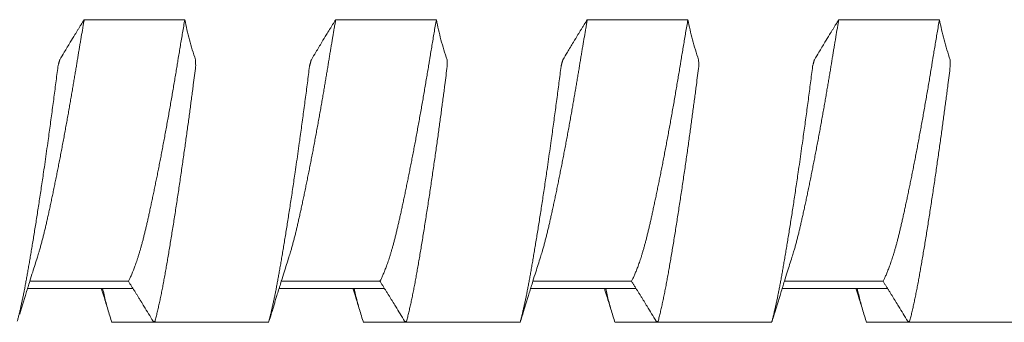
# Model space of a CAD drawing. Header units: millimetres. Extents: x 0 to 594, y 0 to 420.
# Tile 41 of 83: x 310.03 to 317.86, y 292.48 to 294.89. Entities that reach past the tile are written whole.
import ezdxf

# ---------------------------------------------------------------- set-up
doc = ezdxf.new("R2010")
doc.units = ezdxf.units.MM
doc.linetypes.add('K5LT_THIN', pattern=[0])
doc.layers.add('Системный слой', color=7, linetype='Continuous')

# ---------------------------------------------------------------- blocks, each defined once
blk = doc.blocks.new('U2')
at = {"layer": 'Системный слой', "color": 7, "linetype": 'K5LT_THIN', "lineweight": 18}
for p, q in [((311.3426, 294.8891), (310.5426, 294.8891)), ((313.3426, 294.8891), (312.5426, 294.8891)), ((315.3426, 294.8891), (314.5426, 294.8891)), ((317.3426, 294.8891), (316.5426, 294.8891)), ((310.11, 292.8107), (310.8941, 292.8107)), ((312.11, 292.8107), (312.8941, 292.8107)), ((314.11, 292.8107), (314.8941, 292.8107)), ((316.11, 292.8107), (316.8941, 292.8107)), ((310.0923, 292.7539), (310.9301, 292.7539)), ((312.0923, 292.7539), (312.9301, 292.7539)), ((314.0923, 292.7539), (314.9301, 292.7539)), ((316.0923, 292.7539), (316.9301, 292.7539)), ((310.7608, 292.4849), (311.6735, 292.4849)), ((311.0983, 292.4849), (312.011, 292.4849)), ((312.7608, 292.4849), (313.6735, 292.4849)), ((313.0983, 292.4849), (314.011, 292.4849)), ((314.7608, 292.4849), (315.6735, 292.4849)), ((315.0983, 292.4849), (316.011, 292.4849)), ((316.7608, 292.4849), (317.6735, 292.4849)), ((317.0983, 292.4849), (318.011, 292.4849))]:
    blk.add_line(p, q, dxfattribs=at)
for points, knots in [([(310.1701, 293.0014), (310.1745, 293.0152), (310.1819, 293.039), (310.192, 293.0738), (310.2006, 293.1046), (310.209, 293.1362), (310.2173, 293.1686), (310.2255, 293.2018), (310.2336, 293.2358), (310.2416, 293.2707), (310.2498, 293.3067), (310.2581, 293.3438), (310.2665, 293.3821), (310.2751, 293.4216), (310.2838, 293.4622), (310.2926, 293.5039), (310.3014, 293.5465), (310.3103, 293.5898), (310.3193, 293.6339), (310.3282, 293.6786), (310.3372, 293.7238), (310.3462, 293.7697), (310.3552, 293.816), (310.3641, 293.8628), (310.3731, 293.91), (310.382, 293.9576), (310.3908, 294.0053), (310.3995, 294.0529), (310.4081, 294.1004), (310.4166, 294.1475), (310.4248, 294.1942), (310.4329, 294.2402), (310.4408, 294.2857), (310.4485, 294.3304), (310.456, 294.3743), (310.4632, 294.4169), (310.4701, 294.4583), (310.4768, 294.4985), (310.482, 294.5302), (310.4862, 294.5557), (310.4902, 294.5805), (310.4954, 294.612), (310.5014, 294.6482), (310.5074, 294.684), (310.5134, 294.7192), (310.5212, 294.7653), (310.529, 294.8108), (310.5368, 294.8558), (310.5407, 294.8781), (310.5426, 294.8891)], [0.1636155, 0.1636155, 0.1636155, 0.1636155, 0.1929021, 0.2124264, 0.2318294, 0.251115, 0.2702558, 0.2893206, 0.3083281, 0.3273176, 0.3464029, 0.3656044, 0.385003, 0.4045406, 0.4241926, 0.4438653, 0.4634955, 0.4830561, 0.5025112, 0.5218934, 0.5411694, 0.5603973, 0.5795612, 0.5986895, 0.6177703, 0.6368419, 0.6557909, 0.6746196, 0.6932041, 0.7116744, 0.7298179, 0.7477506, 0.7653595, 0.7828678, 0.7998972, 0.8165532, 0.8325779, 0.8483307, 0.8634297, 0.8696954, 0.8781113, 0.8923318, 0.9064692, 0.9203418, 0.9340561, 0.9475104, 0.9740444, 0.9870874, 1, 1, 1, 1]), ([(310.5426, 294.8891), (310.5344, 294.876), (310.522, 294.8563), (310.5055, 294.83), (310.4891, 294.8035), (310.4645, 294.7637), (310.4362, 294.7173), (310.4082, 294.6709), (310.3804, 294.6245), (310.3606, 294.5913), (310.3488, 294.5714)], [0, 0, 0, 0, 0.124073, 0.186439, 0.24903, 0.374474, 0.562414, 0.687249, 0.812078, 1, 1, 1, 1]), ([(311.3426, 294.8891), (311.3396, 294.8719), (311.3336, 294.8376), (311.3247, 294.786), (311.316, 294.7348), (311.3074, 294.6841), (311.2991, 294.6341), (311.2919, 294.5907), (311.2865, 294.5578), (311.2812, 294.525), (311.2747, 294.4858), (311.2664, 294.4361), (311.258, 294.3862), (311.2495, 294.336), (311.2408, 294.2857), (311.2321, 294.2353), (311.2232, 294.1849), (311.2143, 294.1346), (311.2053, 294.0846), (311.1962, 294.035), (311.1872, 293.9857), (311.1781, 293.937), (311.1691, 293.8888), (311.16, 293.8412), (311.151, 293.7942), (311.142, 293.748), (311.133, 293.7025), (311.1241, 293.6577), (311.1152, 293.6137), (311.1064, 293.5706), (311.0977, 293.5283), (311.089, 293.487), (311.0804, 293.4466), (311.0719, 293.4071), (311.0636, 293.3688), (311.0553, 293.3315), (311.0473, 293.2955), (311.0394, 293.2608), (311.0316, 293.2272), (311.0238, 293.1948), (311.0161, 293.1635), (311.0083, 293.1335), (311.0006, 293.1047), (310.9929, 293.0772), (310.9854, 293.051), (310.9779, 293.0263), (310.9707, 293.003), (310.9636, 292.9811), (310.9566, 292.9605), (310.9499, 292.9413), (310.9432, 292.9231), (310.9367, 292.906), (310.9303, 292.8897), (310.9241, 292.8745), (310.9179, 292.8602), (310.9118, 292.8467), (310.9059, 292.834), (310.9, 292.8219), (310.8961, 292.8143), (310.8941, 292.8107)], [0, 0, 0, 0, 0.020391, 0.040614, 0.060648, 0.080348, 0.099784, 0.118913, 0.130679, 0.137912, 0.156954, 0.176126, 0.195443, 0.214851, 0.23438, 0.253981, 0.273643, 0.293312, 0.312943, 0.332529, 0.352045, 0.371509, 0.390893, 0.410242, 0.429541, 0.448809, 0.468032, 0.48725, 0.506451, 0.525634, 0.54478, 0.563917, 0.583039, 0.602152, 0.621237, 0.640286, 0.65915, 0.677861, 0.696358, 0.71484, 0.733025, 0.750983, 0.768569, 0.786008, 0.802929, 0.819464, 0.83536, 0.850995, 0.866007, 0.880663, 0.894849, 0.908928, 0.922652, 0.93613, 0.949234, 0.962213, 0.974938, 0.987534, 1, 1, 1, 1]), ([(312.1701, 293.0014), (312.1745, 293.0152), (312.1819, 293.039), (312.192, 293.0738), (312.2006, 293.1046), (312.209, 293.1362), (312.2173, 293.1686), (312.2255, 293.2018), (312.2336, 293.2358), (312.2416, 293.2707), (312.2498, 293.3067), (312.2581, 293.3438), (312.2665, 293.3821), (312.2751, 293.4216), (312.2838, 293.4622), (312.2926, 293.5039), (312.3014, 293.5465), (312.3103, 293.5898), (312.3193, 293.6339), (312.3282, 293.6786), (312.3372, 293.7238), (312.3462, 293.7697), (312.3552, 293.816), (312.3641, 293.8628), (312.3731, 293.91), (312.382, 293.9576), (312.3908, 294.0053), (312.3995, 294.0529), (312.4081, 294.1004), (312.4166, 294.1475), (312.4248, 294.1942), (312.4329, 294.2402), (312.4408, 294.2857), (312.4485, 294.3304), (312.456, 294.3743), (312.4632, 294.4169), (312.4701, 294.4583), (312.4768, 294.4985), (312.482, 294.5302), (312.4862, 294.5557), (312.4902, 294.5805), (312.4954, 294.612), (312.5014, 294.6482), (312.5074, 294.684), (312.5134, 294.7192), (312.5212, 294.7653), (312.529, 294.8108), (312.5368, 294.8558), (312.5407, 294.8781), (312.5426, 294.8891)], [0.1636156, 0.1636156, 0.1636156, 0.1636156, 0.1929021, 0.2124264, 0.2318295, 0.251115, 0.2702558, 0.2893206, 0.3083282, 0.3273177, 0.3464029, 0.3656045, 0.385003, 0.4045406, 0.4241927, 0.4438653, 0.4634956, 0.4830562, 0.5025112, 0.5218934, 0.5411694, 0.5603973, 0.5795613, 0.5986896, 0.6177704, 0.636842, 0.6557909, 0.6746197, 0.6932041, 0.7116745, 0.7298179, 0.7477507, 0.7653596, 0.7828679, 0.7998973, 0.8165533, 0.832578, 0.8483308, 0.8634298, 0.8696955, 0.8781114, 0.8923318, 0.9064693, 0.9203418, 0.9340561, 0.9475104, 0.9740444, 0.9870874, 1, 1, 1, 1]), ([(312.5426, 294.8891), (312.5344, 294.876), (312.522, 294.8563), (312.5055, 294.83), (312.4891, 294.8035), (312.4645, 294.7637), (312.4362, 294.7173), (312.4082, 294.6709), (312.3804, 294.6245), (312.3606, 294.5913), (312.3488, 294.5714)], [0, 0, 0, 0, 0.124073, 0.186439, 0.24903, 0.374474, 0.562414, 0.687249, 0.812078, 1, 1, 1, 1]), ([(313.3426, 294.8891), (313.3396, 294.8719), (313.3336, 294.8376), (313.3247, 294.786), (313.316, 294.7348), (313.3074, 294.6841), (313.2991, 294.6341), (313.2919, 294.5907), (313.2865, 294.5578), (313.2812, 294.525), (313.2747, 294.4858), (313.2664, 294.4361), (313.258, 294.3862), (313.2495, 294.336), (313.2408, 294.2857), (313.2321, 294.2353), (313.2232, 294.1849), (313.2143, 294.1346), (313.2053, 294.0846), (313.1962, 294.035), (313.1872, 293.9857), (313.1781, 293.937), (313.1691, 293.8888), (313.16, 293.8412), (313.151, 293.7942), (313.142, 293.748), (313.133, 293.7025), (313.1241, 293.6577), (313.1152, 293.6137), (313.1064, 293.5706), (313.0977, 293.5283), (313.089, 293.487), (313.0804, 293.4466), (313.0719, 293.4071), (313.0636, 293.3688), (313.0553, 293.3315), (313.0473, 293.2955), (313.0394, 293.2608), (313.0316, 293.2272), (313.0238, 293.1948), (313.0161, 293.1635), (313.0083, 293.1335), (313.0006, 293.1047), (312.9929, 293.0772), (312.9854, 293.051), (312.9779, 293.0263), (312.9707, 293.003), (312.9636, 292.9811), (312.9566, 292.9605), (312.9499, 292.9413), (312.9432, 292.9231), (312.9367, 292.906), (312.9303, 292.8897), (312.9241, 292.8745), (312.9179, 292.8602), (312.9118, 292.8467), (312.9059, 292.834), (312.9, 292.8219), (312.8961, 292.8143), (312.8941, 292.8107)], [0, 0, 0, 0, 0.020391, 0.040614, 0.060648, 0.080348, 0.099784, 0.118913, 0.130679, 0.137912, 0.156954, 0.176126, 0.195443, 0.214851, 0.23438, 0.253981, 0.273643, 0.293312, 0.312943, 0.332529, 0.352045, 0.371509, 0.390892, 0.410242, 0.429541, 0.448809, 0.468032, 0.48725, 0.506451, 0.525634, 0.54478, 0.563917, 0.583039, 0.602152, 0.621237, 0.640286, 0.65915, 0.67786, 0.696358, 0.71484, 0.733025, 0.750983, 0.768569, 0.786008, 0.802929, 0.819464, 0.83536, 0.850995, 0.866007, 0.880662, 0.894849, 0.908928, 0.922652, 0.936129, 0.949234, 0.962213, 0.974938, 0.987534, 1, 1, 1, 1]), ([(314.1701, 293.0014), (314.1745, 293.0152), (314.1819, 293.039), (314.192, 293.0738), (314.2006, 293.1046), (314.209, 293.1362), (314.2173, 293.1686), (314.2255, 293.2018), (314.2336, 293.2358), (314.2416, 293.2707), (314.2498, 293.3067), (314.2581, 293.3438), (314.2665, 293.3821), (314.2751, 293.4216), (314.2838, 293.4622), (314.2926, 293.5039), (314.3014, 293.5465), (314.3103, 293.5898), (314.3193, 293.6339), (314.3282, 293.6786), (314.3372, 293.7238), (314.3462, 293.7697), (314.3552, 293.816), (314.3641, 293.8628), (314.3731, 293.91), (314.382, 293.9576), (314.3908, 294.0053), (314.3995, 294.0529), (314.4081, 294.1004), (314.4166, 294.1475), (314.4248, 294.1942), (314.4329, 294.2402), (314.4408, 294.2857), (314.4485, 294.3304), (314.456, 294.3743), (314.4632, 294.4169), (314.4701, 294.4583), (314.4768, 294.4985), (314.482, 294.5302), (314.4862, 294.5557), (314.4902, 294.5805), (314.4954, 294.612), (314.5014, 294.6482), (314.5074, 294.684), (314.5134, 294.7192), (314.5212, 294.7653), (314.529, 294.8108), (314.5368, 294.8558), (314.5407, 294.8781), (314.5426, 294.8891)], [0.1636155, 0.1636155, 0.1636155, 0.1636155, 0.1929021, 0.2124264, 0.2318294, 0.251115, 0.2702558, 0.2893206, 0.3083281, 0.3273176, 0.3464029, 0.3656044, 0.385003, 0.4045406, 0.4241926, 0.4438653, 0.4634955, 0.4830561, 0.5025112, 0.5218934, 0.5411694, 0.5603973, 0.5795612, 0.5986895, 0.6177704, 0.6368419, 0.6557909, 0.6746196, 0.6932041, 0.7116744, 0.7298179, 0.7477506, 0.7653596, 0.7828678, 0.7998972, 0.8165532, 0.832578, 0.8483307, 0.8634297, 0.8696954, 0.8781113, 0.8923318, 0.9064693, 0.9203418, 0.9340561, 0.9475104, 0.9740444, 0.9870874, 1, 1, 1, 1]), ([(314.5426, 294.8891), (314.5344, 294.876), (314.522, 294.8563), (314.5055, 294.83), (314.4891, 294.8035), (314.4645, 294.7637), (314.4362, 294.7173), (314.4082, 294.6709), (314.3804, 294.6245), (314.3606, 294.5913), (314.3488, 294.5714)], [0, 0, 0, 0, 0.124073, 0.186439, 0.24903, 0.374474, 0.562414, 0.687249, 0.812078, 1, 1, 1, 1]), ([(315.3426, 294.8891), (315.3396, 294.8719), (315.3336, 294.8376), (315.3247, 294.786), (315.316, 294.7348), (315.3074, 294.6841), (315.2991, 294.6341), (315.2919, 294.5907), (315.2865, 294.5578), (315.2812, 294.525), (315.2747, 294.4858), (315.2664, 294.4361), (315.258, 294.3862), (315.2495, 294.336), (315.2408, 294.2857), (315.2321, 294.2353), (315.2232, 294.1849), (315.2143, 294.1346), (315.2053, 294.0846), (315.1962, 294.035), (315.1872, 293.9857), (315.1781, 293.937), (315.1691, 293.8888), (315.16, 293.8412), (315.151, 293.7942), (315.142, 293.748), (315.133, 293.7025), (315.1241, 293.6577), (315.1152, 293.6137), (315.1064, 293.5706), (315.0977, 293.5283), (315.089, 293.487), (315.0804, 293.4466), (315.0719, 293.4071), (315.0636, 293.3688), (315.0553, 293.3315), (315.0473, 293.2955), (315.0394, 293.2608), (315.0316, 293.2272), (315.0238, 293.1948), (315.0161, 293.1635), (315.0083, 293.1335), (315.0006, 293.1047), (314.9929, 293.0772), (314.9854, 293.051), (314.9779, 293.0263), (314.9707, 293.003), (314.9636, 292.9811), (314.9566, 292.9605), (314.9499, 292.9413), (314.9432, 292.9231), (314.9367, 292.906), (314.9303, 292.8897), (314.9241, 292.8745), (314.9179, 292.8602), (314.9118, 292.8467), (314.9059, 292.834), (314.9, 292.8219), (314.8961, 292.8143), (314.8941, 292.8107)], [0, 0, 0, 0, 0.020391, 0.040614, 0.060648, 0.080348, 0.099784, 0.118913, 0.130679, 0.137912, 0.156954, 0.176126, 0.195443, 0.214851, 0.23438, 0.253981, 0.273643, 0.293312, 0.312943, 0.332529, 0.352045, 0.371509, 0.390893, 0.410242, 0.429541, 0.448809, 0.468032, 0.48725, 0.506451, 0.525634, 0.54478, 0.563917, 0.583039, 0.602152, 0.621237, 0.640286, 0.65915, 0.677861, 0.696358, 0.71484, 0.733025, 0.750983, 0.768569, 0.786008, 0.802929, 0.819464, 0.83536, 0.850995, 0.866007, 0.880663, 0.894849, 0.908928, 0.922652, 0.93613, 0.949234, 0.962213, 0.974938, 0.987534, 1, 1, 1, 1]), ([(316.1701, 293.0014), (316.1745, 293.0152), (316.1819, 293.039), (316.192, 293.0738), (316.2006, 293.1046), (316.209, 293.1362), (316.2173, 293.1686), (316.2255, 293.2018), (316.2336, 293.2358), (316.2416, 293.2707), (316.2498, 293.3067), (316.2581, 293.3438), (316.2665, 293.3821), (316.2751, 293.4216), (316.2838, 293.4622), (316.2926, 293.5039), (316.3014, 293.5465), (316.3103, 293.5898), (316.3193, 293.6339), (316.3282, 293.6786), (316.3372, 293.7238), (316.3462, 293.7697), (316.3552, 293.816), (316.3641, 293.8628), (316.3731, 293.91), (316.382, 293.9576), (316.3908, 294.0053), (316.3995, 294.0529), (316.4081, 294.1004), (316.4166, 294.1475), (316.4248, 294.1942), (316.4329, 294.2402), (316.4408, 294.2857), (316.4485, 294.3304), (316.456, 294.3743), (316.4632, 294.4169), (316.4701, 294.4583), (316.4768, 294.4985), (316.482, 294.5302), (316.4862, 294.5557), (316.4902, 294.5805), (316.4954, 294.612), (316.5014, 294.6482), (316.5074, 294.684), (316.5134, 294.7192), (316.5212, 294.7653), (316.529, 294.8108), (316.5368, 294.8558), (316.5407, 294.8781), (316.5426, 294.8891)], [0.1636156, 0.1636156, 0.1636156, 0.1636156, 0.1929021, 0.2124264, 0.2318295, 0.251115, 0.2702558, 0.2893206, 0.3083282, 0.3273177, 0.3464029, 0.3656045, 0.385003, 0.4045406, 0.4241927, 0.4438653, 0.4634956, 0.4830562, 0.5025112, 0.5218934, 0.5411694, 0.5603973, 0.5795613, 0.5986896, 0.6177704, 0.636842, 0.6557909, 0.6746197, 0.6932041, 0.7116745, 0.7298179, 0.7477507, 0.7653596, 0.7828679, 0.7998973, 0.8165533, 0.832578, 0.8483308, 0.8634298, 0.8696955, 0.8781114, 0.8923318, 0.9064693, 0.9203418, 0.9340561, 0.9475104, 0.9740444, 0.9870874, 1, 1, 1, 1]), ([(316.5426, 294.8891), (316.5344, 294.876), (316.522, 294.8563), (316.5055, 294.83), (316.4891, 294.8035), (316.4645, 294.7637), (316.4362, 294.7173), (316.4082, 294.6709), (316.3804, 294.6245), (316.3606, 294.5913), (316.3488, 294.5714)], [0, 0, 0, 0, 0.124073, 0.186439, 0.24903, 0.374474, 0.562414, 0.687249, 0.812078, 1, 1, 1, 1]), ([(317.3426, 294.8891), (317.3396, 294.8719), (317.3336, 294.8376), (317.3247, 294.786), (317.316, 294.7348), (317.3074, 294.6841), (317.2991, 294.6341), (317.2919, 294.5907), (317.2865, 294.5578), (317.2812, 294.525), (317.2747, 294.4858), (317.2664, 294.4361), (317.258, 294.3862), (317.2495, 294.336), (317.2408, 294.2857), (317.2321, 294.2353), (317.2232, 294.1849), (317.2143, 294.1346), (317.2053, 294.0846), (317.1962, 294.035), (317.1872, 293.9857), (317.1781, 293.937), (317.1691, 293.8888), (317.16, 293.8412), (317.151, 293.7942), (317.142, 293.748), (317.133, 293.7025), (317.1241, 293.6577), (317.1152, 293.6137), (317.1064, 293.5706), (317.0977, 293.5283), (317.089, 293.487), (317.0804, 293.4466), (317.0719, 293.4071), (317.0636, 293.3688), (317.0553, 293.3315), (317.0473, 293.2955), (317.0394, 293.2608), (317.0316, 293.2272), (317.0238, 293.1948), (317.0161, 293.1635), (317.0083, 293.1335), (317.0006, 293.1047), (316.9929, 293.0772), (316.9854, 293.051), (316.9779, 293.0263), (316.9707, 293.003), (316.9636, 292.9811), (316.9566, 292.9605), (316.9499, 292.9413), (316.9432, 292.9231), (316.9367, 292.906), (316.9303, 292.8897), (316.9241, 292.8745), (316.9179, 292.8602), (316.9118, 292.8467), (316.9059, 292.834), (316.9, 292.8219), (316.8961, 292.8143), (316.8941, 292.8107)], [0, 0, 0, 0, 0.020391, 0.040614, 0.060648, 0.080348, 0.099784, 0.118913, 0.130679, 0.137912, 0.156954, 0.176126, 0.195443, 0.214851, 0.23438, 0.253981, 0.273643, 0.293312, 0.312943, 0.332529, 0.352045, 0.371509, 0.390892, 0.410242, 0.429541, 0.448809, 0.468032, 0.48725, 0.506451, 0.525634, 0.54478, 0.563917, 0.583039, 0.602152, 0.621237, 0.640286, 0.65915, 0.67786, 0.696358, 0.71484, 0.733025, 0.750983, 0.768569, 0.786008, 0.802929, 0.819464, 0.83536, 0.850995, 0.866007, 0.880662, 0.894849, 0.908928, 0.922652, 0.936129, 0.949234, 0.962213, 0.974938, 0.987534, 1, 1, 1, 1]), ([(310.3341, 294.5185), (310.3286, 294.475), (310.3202, 294.4095), (310.3088, 294.3219), (310.3002, 294.2563), (310.2914, 294.1907), (310.2826, 294.1251), (310.2737, 294.0598), (310.2648, 293.9948), (310.2548, 293.9229), (310.2438, 293.8446), (310.2317, 293.7601), (310.2206, 293.6838), (310.2106, 293.6154), (310.2016, 293.5547), (310.1926, 293.4949), (310.1836, 293.4361), (310.1747, 293.3785), (310.166, 293.3222), (310.1573, 293.2673), (310.1488, 293.2139), (310.1404, 293.1621), (310.1321, 293.1119), (310.1241, 293.0633), (310.1162, 293.0165), (310.1085, 292.9713), (310.1011, 292.9281), (310.0938, 292.8865), (310.0867, 292.8467), (310.0798, 292.8084), (310.0728, 292.7716), (310.0659, 292.736), (310.059, 292.7016), (310.0521, 292.6684), (310.0452, 292.6363), (310.0383, 292.6054), (310.0314, 292.5757), (310.0246, 292.5471), (310.0178, 292.5197), (310.0132, 292.502), (310.0109, 292.4934)], [0, 0, 0, 0, 0.054613, 0.081823, 0.108997, 0.136186, 0.163357, 0.190503, 0.217597, 0.244669, 0.280677, 0.316616, 0.35248, 0.379309, 0.406094, 0.432804, 0.459489, 0.486026, 0.512426, 0.538563, 0.564584, 0.590288, 0.615787, 0.640969, 0.666041, 0.690641, 0.714883, 0.738552, 0.761991, 0.784913, 0.807549, 0.82981, 0.852003, 0.873919, 0.895629, 0.916973, 0.93815, 0.958987, 0.979606, 1, 1, 1, 1]), ([(310.3488, 294.5714), (310.3485, 294.5714), (310.3479, 294.5694), (310.3469, 294.5659), (310.3456, 294.5614), (310.3443, 294.5567), (310.3431, 294.5526), (310.342, 294.5486), (310.3408, 294.5442), (310.3392, 294.5386), (310.3372, 294.5316), (310.3355, 294.5254), (310.3346, 294.5223), (310.3345, 294.5217), (310.3341, 294.5185)], [0.0207444, 0.0207444, 0.0207444, 0.0207444, 0.0428984, 0.0907388, 0.1467588, 0.1992146, 0.2507966, 0.2972689, 0.3609849, 0.4401079, 0.5595801, 0.7441917, 0.8989796, 1, 1, 1, 1]), ([(311.1057, 292.4934), (311.1087, 292.5048), (311.1147, 292.5282), (311.1236, 292.5647), (311.1324, 292.6027), (311.1412, 292.6419), (311.1498, 292.6825), (311.1583, 292.7242), (311.1667, 292.7669), (311.175, 292.8108), (311.1831, 292.8557), (311.1912, 292.9017), (311.1995, 292.9492), (311.2079, 292.9982), (311.2164, 293.0489), (311.2251, 293.101), (311.2339, 293.1545), (311.2428, 293.2093), (311.2517, 293.2651), (311.2606, 293.3217), (311.2695, 293.3789), (311.2784, 293.4366), (311.2872, 293.4945), (311.296, 293.5527), (311.3046, 293.6108), (311.3132, 293.6689), (311.3216, 293.7268), (311.3299, 293.7845), (311.3381, 293.8414), (311.346, 293.8978), (311.3538, 293.9532), (311.3614, 294.008), (311.3687, 294.0617), (311.376, 294.1149), (311.383, 294.1673), (311.39, 294.2193), (311.3968, 294.2705), (311.4034, 294.3211), (311.4142, 294.4039), (311.4226, 294.4697), (311.4288, 294.5185)], [0, 0, 0, 0, 0.027117, 0.054305, 0.081527, 0.108717, 0.135839, 0.162846, 0.189771, 0.216568, 0.243235, 0.269882, 0.296667, 0.323715, 0.350967, 0.378381, 0.405826, 0.433222, 0.460528, 0.487588, 0.514442, 0.540938, 0.567267, 0.59318, 0.618826, 0.644077, 0.669208, 0.693863, 0.718153, 0.74182, 0.765228, 0.788029, 0.810472, 0.83243, 0.854261, 0.875732, 0.896977, 0.917879, 0.938668, 1, 1, 1, 1]), ([(311.4288, 294.5185), (311.4293, 294.5222), (311.4291, 294.5264), (311.4287, 294.5413), (311.4281, 294.5579), (311.4278, 294.568), (311.4274, 294.5714)], [0, 0, 0, 0, 0.3180818, 0.6361637, 0.8583859, 0.985237, 0.985237, 0.985237, 0.985237]), ([(312.3341, 294.5185), (312.3286, 294.475), (312.3202, 294.4095), (312.3088, 294.3219), (312.3002, 294.2563), (312.2914, 294.1907), (312.2826, 294.1251), (312.2737, 294.0598), (312.2648, 293.9948), (312.2548, 293.9229), (312.2438, 293.8446), (312.2317, 293.7601), (312.2206, 293.6838), (312.2106, 293.6154), (312.2016, 293.5547), (312.1926, 293.4949), (312.1836, 293.4361), (312.1747, 293.3785), (312.166, 293.3222), (312.1573, 293.2673), (312.1488, 293.2139), (312.1404, 293.1621), (312.1321, 293.1119), (312.1241, 293.0633), (312.1162, 293.0165), (312.1085, 292.9713), (312.1011, 292.9281), (312.0938, 292.8865), (312.0867, 292.8467), (312.0798, 292.8084), (312.0728, 292.7716), (312.0659, 292.736), (312.059, 292.7016), (312.0521, 292.6684), (312.0452, 292.6363), (312.0383, 292.6054), (312.0314, 292.5757), (312.0246, 292.5471), (312.0178, 292.5197), (312.0132, 292.502), (312.0109, 292.4934)], [0, 0, 0, 0, 0.054613, 0.081823, 0.108997, 0.136186, 0.163357, 0.190503, 0.217597, 0.244669, 0.280677, 0.316616, 0.35248, 0.379309, 0.406094, 0.432804, 0.459489, 0.486026, 0.512426, 0.538563, 0.564584, 0.590288, 0.615787, 0.640969, 0.666041, 0.690641, 0.714883, 0.738552, 0.761991, 0.784914, 0.807549, 0.82981, 0.852003, 0.873919, 0.895629, 0.916973, 0.93815, 0.958987, 0.979606, 1, 1, 1, 1]), ([(312.3488, 294.5714), (312.3485, 294.5714), (312.3479, 294.5694), (312.3469, 294.5659), (312.3456, 294.5614), (312.3443, 294.5567), (312.3431, 294.5526), (312.342, 294.5486), (312.3408, 294.5442), (312.3392, 294.5386), (312.3372, 294.5316), (312.3355, 294.5254), (312.3346, 294.5223), (312.3345, 294.5217), (312.3341, 294.5185)], [0.0207443, 0.0207443, 0.0207443, 0.0207443, 0.0428983, 0.0907386, 0.1467585, 0.1992142, 0.2507961, 0.2972683, 0.3609838, 0.4401062, 0.5595775, 0.7441881, 0.8989768, 1, 1, 1, 1]), ([(313.1057, 292.4934), (313.1087, 292.5048), (313.1147, 292.5282), (313.1236, 292.5647), (313.1324, 292.6027), (313.1412, 292.6419), (313.1498, 292.6825), (313.1583, 292.7242), (313.1667, 292.7669), (313.175, 292.8108), (313.1831, 292.8557), (313.1912, 292.9017), (313.1995, 292.9492), (313.2079, 292.9982), (313.2164, 293.0489), (313.2251, 293.101), (313.2339, 293.1545), (313.2428, 293.2093), (313.2517, 293.2651), (313.2606, 293.3217), (313.2695, 293.3789), (313.2784, 293.4366), (313.2872, 293.4945), (313.296, 293.5527), (313.3046, 293.6108), (313.3132, 293.6689), (313.3216, 293.7268), (313.3299, 293.7845), (313.3381, 293.8414), (313.346, 293.8978), (313.3538, 293.9532), (313.3614, 294.008), (313.3687, 294.0617), (313.376, 294.1149), (313.383, 294.1673), (313.39, 294.2193), (313.3968, 294.2705), (313.4034, 294.3211), (313.4142, 294.4039), (313.4226, 294.4697), (313.4288, 294.5185)], [0, 0, 0, 0, 0.027117, 0.054305, 0.081527, 0.108717, 0.135839, 0.162846, 0.189771, 0.216568, 0.243235, 0.269882, 0.296667, 0.323715, 0.350967, 0.378381, 0.405826, 0.433222, 0.460528, 0.487588, 0.514442, 0.540938, 0.567267, 0.59318, 0.618826, 0.644077, 0.669208, 0.693863, 0.718154, 0.74182, 0.765228, 0.788029, 0.810472, 0.83243, 0.854261, 0.875732, 0.896977, 0.917879, 0.938668, 1, 1, 1, 1]), ([(313.4288, 294.5185), (313.4293, 294.5222), (313.4291, 294.5264), (313.4287, 294.5413), (313.4281, 294.5579), (313.4278, 294.568), (313.4274, 294.5714)], [0, 0, 0, 0, 0.3180888, 0.6361776, 0.8583999, 0.9852368, 0.9852368, 0.9852368, 0.9852368]), ([(314.3341, 294.5185), (314.3286, 294.475), (314.3202, 294.4095), (314.3088, 294.3219), (314.3002, 294.2563), (314.2914, 294.1907), (314.2826, 294.1251), (314.2737, 294.0598), (314.2648, 293.9948), (314.2548, 293.9229), (314.2438, 293.8446), (314.2317, 293.7601), (314.2206, 293.6838), (314.2106, 293.6154), (314.2016, 293.5547), (314.1926, 293.4949), (314.1836, 293.4361), (314.1747, 293.3785), (314.166, 293.3222), (314.1573, 293.2673), (314.1488, 293.2139), (314.1404, 293.1621), (314.1321, 293.1119), (314.1241, 293.0633), (314.1162, 293.0165), (314.1085, 292.9713), (314.1011, 292.9281), (314.0938, 292.8865), (314.0867, 292.8467), (314.0798, 292.8084), (314.0728, 292.7716), (314.0659, 292.736), (314.059, 292.7016), (314.0521, 292.6684), (314.0452, 292.6363), (314.0383, 292.6054), (314.0314, 292.5757), (314.0246, 292.5471), (314.0178, 292.5197), (314.0132, 292.502), (314.0109, 292.4934)], [0, 0, 0, 0, 0.054613, 0.081823, 0.108997, 0.136186, 0.163357, 0.190503, 0.217597, 0.244669, 0.280677, 0.316616, 0.35248, 0.379309, 0.406094, 0.432804, 0.459489, 0.486026, 0.512426, 0.538563, 0.564584, 0.590288, 0.615787, 0.640969, 0.666041, 0.690641, 0.714883, 0.738552, 0.761991, 0.784913, 0.807549, 0.82981, 0.852003, 0.873919, 0.895629, 0.916973, 0.93815, 0.958987, 0.979606, 1, 1, 1, 1]), ([(314.3488, 294.5714), (314.3485, 294.5714), (314.3479, 294.5694), (314.3469, 294.5659), (314.3456, 294.5614), (314.3443, 294.5567), (314.3431, 294.5526), (314.342, 294.5486), (314.3408, 294.5442), (314.3392, 294.5386), (314.3372, 294.5316), (314.3355, 294.5254), (314.3346, 294.5223), (314.3345, 294.5217), (314.3341, 294.5185)], [0.0207444, 0.0207444, 0.0207444, 0.0207444, 0.0428984, 0.0907387, 0.1467588, 0.1992145, 0.2507965, 0.2972688, 0.3609847, 0.4401076, 0.5595798, 0.7441912, 0.8989793, 1, 1, 1, 1]), ([(315.1057, 292.4934), (315.1087, 292.5048), (315.1147, 292.5282), (315.1236, 292.5647), (315.1324, 292.6027), (315.1412, 292.6419), (315.1498, 292.6825), (315.1583, 292.7242), (315.1667, 292.7669), (315.175, 292.8108), (315.1831, 292.8557), (315.1912, 292.9017), (315.1995, 292.9492), (315.2079, 292.9982), (315.2164, 293.0489), (315.2251, 293.101), (315.2339, 293.1545), (315.2428, 293.2093), (315.2517, 293.2651), (315.2606, 293.3217), (315.2695, 293.3789), (315.2784, 293.4366), (315.2872, 293.4945), (315.296, 293.5527), (315.3046, 293.6108), (315.3132, 293.6689), (315.3216, 293.7268), (315.3299, 293.7845), (315.3381, 293.8414), (315.346, 293.8978), (315.3538, 293.9532), (315.3614, 294.008), (315.3687, 294.0617), (315.376, 294.1149), (315.383, 294.1673), (315.39, 294.2193), (315.3968, 294.2705), (315.4034, 294.3211), (315.4142, 294.4039), (315.4226, 294.4697), (315.4288, 294.5185)], [0, 0, 0, 0, 0.027117, 0.054305, 0.081527, 0.108717, 0.135839, 0.162846, 0.189771, 0.216568, 0.243235, 0.269882, 0.296667, 0.323715, 0.350967, 0.378381, 0.405826, 0.433222, 0.460528, 0.487588, 0.514442, 0.540938, 0.567267, 0.59318, 0.618826, 0.644077, 0.669208, 0.693863, 0.718153, 0.74182, 0.765228, 0.788029, 0.810472, 0.83243, 0.854261, 0.875732, 0.896977, 0.917879, 0.938668, 1, 1, 1, 1]), ([(315.4288, 294.5185), (315.4293, 294.5222), (315.4291, 294.5264), (315.4287, 294.5413), (315.4281, 294.5579), (315.4278, 294.568), (315.4274, 294.5714)], [0, 0, 0, 0, 0.3180827, 0.6361654, 0.8583876, 0.985237, 0.985237, 0.985237, 0.985237]), ([(316.3341, 294.5185), (316.3286, 294.475), (316.3202, 294.4095), (316.3088, 294.3219), (316.3002, 294.2563), (316.2914, 294.1907), (316.2826, 294.1251), (316.2737, 294.0598), (316.2648, 293.9948), (316.2548, 293.9229), (316.2438, 293.8446), (316.2317, 293.7601), (316.2206, 293.6838), (316.2106, 293.6154), (316.2016, 293.5547), (316.1926, 293.4949), (316.1836, 293.4361), (316.1747, 293.3785), (316.166, 293.3222), (316.1573, 293.2673), (316.1488, 293.2139), (316.1404, 293.1621), (316.1321, 293.1119), (316.1241, 293.0633), (316.1162, 293.0165), (316.1085, 292.9713), (316.1011, 292.9281), (316.0938, 292.8865), (316.0867, 292.8467), (316.0798, 292.8084), (316.0728, 292.7716), (316.0659, 292.736), (316.059, 292.7016), (316.0521, 292.6684), (316.0452, 292.6363), (316.0383, 292.6054), (316.0314, 292.5757), (316.0246, 292.5471), (316.0178, 292.5197), (316.0132, 292.502), (316.0109, 292.4934)], [0, 0, 0, 0, 0.054613, 0.081823, 0.108997, 0.136186, 0.163357, 0.190503, 0.217597, 0.244669, 0.280677, 0.316616, 0.35248, 0.379309, 0.406094, 0.432804, 0.459489, 0.486026, 0.512426, 0.538563, 0.564584, 0.590288, 0.615787, 0.640969, 0.666041, 0.690641, 0.714883, 0.738552, 0.761991, 0.784914, 0.807549, 0.82981, 0.852003, 0.873919, 0.895629, 0.916973, 0.93815, 0.958987, 0.979606, 1, 1, 1, 1]), ([(316.3488, 294.5714), (316.3485, 294.5714), (316.3479, 294.5694), (316.3469, 294.5659), (316.3456, 294.5614), (316.3443, 294.5567), (316.3431, 294.5526), (316.342, 294.5486), (316.3408, 294.5442), (316.3392, 294.5386), (316.3372, 294.5316), (316.3355, 294.5254), (316.3346, 294.5223), (316.3345, 294.5217), (316.3341, 294.5185)], [0.0207443, 0.0207443, 0.0207443, 0.0207443, 0.0428983, 0.0907385, 0.1467585, 0.1992141, 0.250796, 0.2972682, 0.3609837, 0.440106, 0.5595772, 0.7441877, 0.8989765, 1, 1, 1, 1]), ([(317.1057, 292.4934), (317.1087, 292.5048), (317.1147, 292.5282), (317.1236, 292.5647), (317.1324, 292.6027), (317.1412, 292.6419), (317.1498, 292.6825), (317.1583, 292.7242), (317.1667, 292.7669), (317.175, 292.8108), (317.1831, 292.8557), (317.1912, 292.9017), (317.1995, 292.9492), (317.2079, 292.9982), (317.2164, 293.0489), (317.2251, 293.101), (317.2339, 293.1545), (317.2428, 293.2093), (317.2517, 293.2651), (317.2606, 293.3217), (317.2695, 293.3789), (317.2784, 293.4366), (317.2872, 293.4945), (317.296, 293.5527), (317.3046, 293.6108), (317.3132, 293.6689), (317.3216, 293.7268), (317.3299, 293.7845), (317.3381, 293.8414), (317.346, 293.8978), (317.3538, 293.9532), (317.3614, 294.008), (317.3687, 294.0617), (317.376, 294.1149), (317.383, 294.1673), (317.39, 294.2193), (317.3968, 294.2705), (317.4034, 294.3211), (317.4142, 294.4039), (317.4226, 294.4697), (317.4288, 294.5185)], [0, 0, 0, 0, 0.027117, 0.054305, 0.081527, 0.108717, 0.135839, 0.162846, 0.189771, 0.216568, 0.243235, 0.269882, 0.296667, 0.323715, 0.350967, 0.378381, 0.405826, 0.433222, 0.460528, 0.487588, 0.514442, 0.540938, 0.567267, 0.59318, 0.618826, 0.644077, 0.669208, 0.693863, 0.718154, 0.74182, 0.765228, 0.788029, 0.810472, 0.83243, 0.854261, 0.875732, 0.896977, 0.917879, 0.938668, 1, 1, 1, 1]), ([(317.4288, 294.5185), (317.4293, 294.5222), (317.4291, 294.5264), (317.4287, 294.5413), (317.4281, 294.5579), (317.4278, 294.568), (317.4274, 294.5714)], [0, 0, 0, 0, 0.3180789, 0.6361577, 0.85838, 0.9852368, 0.9852368, 0.9852368, 0.9852368]), ([(310.1701, 293.0014), (310.1577, 292.9625), (310.1453, 292.9235), (310.1253, 292.8599), (310.1176, 292.8353), (310.1054, 292.7961), (310.1009, 292.7816), (310.095, 292.7627), (310.0937, 292.7583), (310.0875, 292.7383), (310.0827, 292.7227), (310.0744, 292.6958), (310.0709, 292.6845), (310.0639, 292.6619), (310.0605, 292.6506), (310.0501, 292.6167), (310.0432, 292.5942), (310.0342, 292.5644), (310.032, 292.5571), (310.0298, 292.5499)], [0, 0, 0, 0, 4.6, 4.6, 7.493248, 7.493248, 9.2, 9.2, 9.714554, 9.714554, 11.542697, 11.542697, 12.86627, 12.86627, 14.189843, 14.189843, 16.826482, 16.826482, 17.671872, 17.671872, 17.671872, 17.671872]), ([(312.1701, 293.0014), (312.1577, 292.9625), (312.1453, 292.9235), (312.1253, 292.8599), (312.1176, 292.8353), (312.1054, 292.7961), (312.1009, 292.7816), (312.095, 292.7627), (312.0937, 292.7583), (312.0875, 292.7383), (312.0827, 292.7227), (312.0744, 292.6958), (312.0709, 292.6845), (312.0639, 292.6619), (312.0605, 292.6506), (312.0501, 292.6167), (312.0432, 292.5942), (312.0342, 292.5644), (312.032, 292.5571), (312.0298, 292.5499)], [0, 0, 0, 0, 4.6, 4.6, 7.493248, 7.493248, 9.2, 9.2, 9.714554, 9.714554, 11.542697, 11.542697, 12.86627, 12.86627, 14.189843, 14.189843, 16.826482, 16.826482, 17.671872, 17.671872, 17.671872, 17.671872]), ([(314.1701, 293.0014), (314.1577, 292.9625), (314.1453, 292.9235), (314.1253, 292.8599), (314.1176, 292.8353), (314.1054, 292.7961), (314.1009, 292.7816), (314.095, 292.7627), (314.0937, 292.7583), (314.0875, 292.7383), (314.0827, 292.7227), (314.0744, 292.6958), (314.0709, 292.6845), (314.0639, 292.6619), (314.0605, 292.6506), (314.0501, 292.6167), (314.0432, 292.5942), (314.0342, 292.5644), (314.032, 292.5571), (314.0298, 292.5499)], [0, 0, 0, 0, 4.6, 4.6, 7.493248, 7.493248, 9.2, 9.2, 9.714554, 9.714554, 11.542697, 11.542697, 12.86627, 12.86627, 14.189843, 14.189843, 16.826482, 16.826482, 17.671872, 17.671872, 17.671872, 17.671872]), ([(316.1701, 293.0014), (316.1577, 292.9625), (316.1453, 292.9235), (316.1253, 292.8599), (316.1176, 292.8353), (316.1054, 292.7961), (316.1009, 292.7816), (316.095, 292.7627), (316.0937, 292.7583), (316.0875, 292.7383), (316.0827, 292.7227), (316.0744, 292.6958), (316.0709, 292.6845), (316.0639, 292.6619), (316.0605, 292.6506), (316.0501, 292.6167), (316.0432, 292.5942), (316.0342, 292.5644), (316.032, 292.5571), (316.0298, 292.5499)], [0, 0, 0, 0, 4.6, 4.6, 7.493248, 7.493248, 9.2, 9.2, 9.714554, 9.714554, 11.542697, 11.542697, 12.86627, 12.86627, 14.189843, 14.189843, 16.826482, 16.826482, 17.671872, 17.671872, 17.671872, 17.671872]), ([(310.8941, 292.8107), (310.8983, 292.8041), (310.9066, 292.791), (310.9191, 292.7714), (310.9315, 292.7516), (310.944, 292.7317), (310.9565, 292.7118), (310.9689, 292.6919), (310.9812, 292.672), (310.9977, 292.6454), (311.0221, 292.6057), (311.0544, 292.5527), (311.0784, 292.5129), (311.0904, 292.4929)], [0, 0, 0, 0, 0.06181, 0.123899, 0.18623, 0.248828, 0.311546, 0.374351, 0.437147, 0.499847, 0.624883, 0.812089, 1, 1, 1, 1]), ([(312.8941, 292.8107), (312.8983, 292.8041), (312.9066, 292.791), (312.9191, 292.7714), (312.9315, 292.7516), (312.944, 292.7317), (312.9565, 292.7118), (312.9689, 292.6919), (312.9812, 292.672), (312.9977, 292.6454), (313.0221, 292.6057), (313.0544, 292.5527), (313.0784, 292.5129), (313.0904, 292.4929)], [0, 0, 0, 0, 0.06181, 0.123899, 0.18623, 0.248828, 0.311546, 0.374351, 0.437147, 0.499847, 0.624883, 0.812089, 1, 1, 1, 1]), ([(314.8941, 292.8107), (314.8983, 292.8041), (314.9066, 292.791), (314.9191, 292.7714), (314.9315, 292.7516), (314.944, 292.7317), (314.9565, 292.7118), (314.9689, 292.6919), (314.9812, 292.672), (314.9977, 292.6454), (315.0221, 292.6057), (315.0544, 292.5527), (315.0784, 292.5129), (315.0904, 292.4929)], [0, 0, 0, 0, 0.06181, 0.123899, 0.18623, 0.248828, 0.311546, 0.374351, 0.437147, 0.499847, 0.624883, 0.812089, 1, 1, 1, 1]), ([(316.8941, 292.8107), (316.8983, 292.8041), (316.9066, 292.791), (316.9191, 292.7714), (316.9315, 292.7516), (316.944, 292.7317), (316.9565, 292.7118), (316.9689, 292.6919), (316.9812, 292.672), (316.9977, 292.6454), (317.0221, 292.6057), (317.0544, 292.5527), (317.0784, 292.5129), (317.0904, 292.4929)], [0, 0, 0, 0, 0.06181, 0.123899, 0.18623, 0.248828, 0.311546, 0.374351, 0.437147, 0.499847, 0.624883, 0.812089, 1, 1, 1, 1]), ([(310.742, 292.5499), (310.732, 292.5831), (310.7219, 292.6162), (310.7058, 292.6686), (310.6999, 292.6879), (310.6904, 292.7184), (310.687, 292.7297), (310.6821, 292.7453), (310.6808, 292.7496), (310.6795, 292.7539)], [5.328128, 5.328128, 5.328128, 5.328128, 9.2, 9.2, 11.457303, 11.457303, 12.781512, 12.781512, 13.285446, 13.285446, 13.285446, 13.285446]), ([(310.7421, 292.5502), (310.7318, 292.5839), (310.7118, 292.652), (310.6965, 292.7203), (310.6892, 292.7539)], [0.1809328, 0.1809328, 0.1809328, 0.1809328, 0.5, 0.824804, 0.824804, 0.824804, 0.824804]), ([(312.742, 292.5499), (312.732, 292.5831), (312.7219, 292.6162), (312.7058, 292.6686), (312.6999, 292.6879), (312.6904, 292.7184), (312.687, 292.7297), (312.6821, 292.7453), (312.6808, 292.7496), (312.6795, 292.7539)], [5.328128, 5.328128, 5.328128, 5.328128, 9.2, 9.2, 11.457303, 11.457303, 12.781512, 12.781512, 13.285446, 13.285446, 13.285446, 13.285446]), ([(312.7421, 292.5502), (312.7318, 292.5839), (312.7118, 292.652), (312.6965, 292.7203), (312.6892, 292.7539)], [0.1809329, 0.1809329, 0.1809329, 0.1809329, 0.5, 0.8248041, 0.8248041, 0.8248041, 0.8248041]), ([(314.742, 292.5499), (314.732, 292.5831), (314.7219, 292.6162), (314.7058, 292.6686), (314.6999, 292.6879), (314.6904, 292.7184), (314.687, 292.7297), (314.6821, 292.7453), (314.6808, 292.7496), (314.6795, 292.7539)], [5.328128, 5.328128, 5.328128, 5.328128, 9.2, 9.2, 11.457303, 11.457303, 12.781512, 12.781512, 13.285446, 13.285446, 13.285446, 13.285446]), ([(314.7421, 292.5502), (314.7318, 292.5839), (314.7118, 292.652), (314.6965, 292.7203), (314.6892, 292.7539)], [0.1809329, 0.1809329, 0.1809329, 0.1809329, 0.5, 0.824804, 0.824804, 0.824804, 0.824804]), ([(316.742, 292.5499), (316.732, 292.5831), (316.7219, 292.6162), (316.7058, 292.6686), (316.6999, 292.6879), (316.6904, 292.7184), (316.687, 292.7297), (316.6821, 292.7453), (316.6808, 292.7496), (316.6795, 292.7539)], [5.328128, 5.328128, 5.328128, 5.328128, 9.2, 9.2, 11.457303, 11.457303, 12.781512, 12.781512, 13.285446, 13.285446, 13.285446, 13.285446]), ([(316.7421, 292.5502), (316.7318, 292.5839), (316.7118, 292.652), (316.6965, 292.7203), (316.6892, 292.7539)], [0.180933, 0.180933, 0.180933, 0.180933, 0.5, 0.8248042, 0.8248042, 0.8248042, 0.8248042]), ([(310.7608, 292.4915), (310.7607, 292.4915), (310.7605, 292.4916), (310.7603, 292.4918), (310.7599, 292.4929)], [0.6642692, 0.6642692, 0.6642692, 0.6642692, 0.8230322, 0.9834075, 0.9834075, 0.9834075, 0.9834075]), ([(311.0904, 292.4929), (311.0921, 292.4911), (311.0947, 292.491), (311.0971, 292.491), (311.0981, 292.491), (311.0983, 292.491)], [0.0264899, 0.0264899, 0.0264899, 0.0264899, 0.1904564, 0.3292335, 0.3503298, 0.3503298, 0.3503298, 0.3503298]), ([(311.0983, 292.491), (311.0987, 292.491), (311.0994, 292.491), (311.1004, 292.491), (311.101, 292.491), (311.1014, 292.491), (311.1016, 292.491), (311.1018, 292.491), (311.102, 292.491), (311.1022, 292.491), (311.1023, 292.491), (311.1023, 292.491), (311.1024, 292.491), (311.1025, 292.491), (311.1026, 292.491), (311.1027, 292.4911), (311.1028, 292.4911), (311.103, 292.4911), (311.1031, 292.4911), (311.1033, 292.4911), (311.1034, 292.4911), (311.1034, 292.4911), (311.1035, 292.4911), (311.1035, 292.4911), (311.1036, 292.4911), (311.1038, 292.4911), (311.104, 292.4911), (311.1042, 292.4911), (311.1043, 292.4911), (311.1043, 292.4911), (311.1044, 292.4911), (311.1046, 292.4911), (311.1048, 292.4911), (311.105, 292.4911), (311.1051, 292.4911), (311.1051, 292.4911), (311.1057, 292.4934)], [0.3503298, 0.3503298, 0.3503298, 0.3503298, 0.4122122, 0.4687398, 0.5097883, 0.5338586, 0.5456516, 0.557027, 0.5730835, 0.5868373, 0.5971605, 0.6046438, 0.6121076, 0.6211399, 0.6287504, 0.6378676, 0.6474081, 0.6605359, 0.6741512, 0.687126, 0.6982269, 0.7075597, 0.7182239, 0.7293705, 0.7422488, 0.7529566, 0.7676102, 0.7792965, 0.7905423, 0.7981056, 0.8091832, 0.8279769, 0.8639498, 0.9226424, 0.9714925, 1, 1, 1, 1]), ([(312.0109, 292.4934), (312.0105, 292.4916), (312.0105, 292.4916), (312.0105, 292.4915), (312.0106, 292.4915), (312.0108, 292.4915), (312.0109, 292.4915), (312.011, 292.4915), (312.011, 292.4915)], [0, 0, 0, 0, 0.149618, 0.2742466, 0.3818291, 0.4905295, 0.6499624, 0.6643123, 0.6643123, 0.6643123, 0.6643123]), ([(312.011, 292.4915), (312.0111, 292.4915), (312.0112, 292.4916), (312.0114, 292.4918), (312.0119, 292.4929)], [0.6643249, 0.6643249, 0.6643249, 0.6643249, 0.8197859, 0.9834222, 0.9834222, 0.9834222, 0.9834222]), ([(312.7608, 292.4915), (312.7607, 292.4915), (312.7605, 292.4916), (312.7603, 292.4918), (312.7599, 292.4929)], [0.6642931, 0.6642931, 0.6642931, 0.6642931, 0.8227766, 0.9834075, 0.9834075, 0.9834075, 0.9834075]), ([(313.0904, 292.4929), (313.0921, 292.4912), (313.0947, 292.491), (313.0971, 292.491), (313.0981, 292.491), (313.0983, 292.491)], [0.0261454, 0.0261454, 0.0261454, 0.0261454, 0.1907529, 0.3296685, 0.3501489, 0.3501489, 0.3501489, 0.3501489]), ([(313.0983, 292.491), (313.0987, 292.491), (313.0995, 292.491), (313.1004, 292.491), (313.101, 292.491), (313.1014, 292.491), (313.1016, 292.491), (313.1018, 292.491), (313.102, 292.491), (313.1022, 292.491), (313.1023, 292.491), (313.1023, 292.491), (313.1024, 292.491), (313.1025, 292.491), (313.1026, 292.491), (313.1028, 292.4911), (313.103, 292.4911), (313.1031, 292.4911), (313.1033, 292.4911), (313.1034, 292.4911), (313.1034, 292.4911), (313.1035, 292.4911), (313.1035, 292.4911), (313.1037, 292.4911), (313.104, 292.4911), (313.1042, 292.4911), (313.1043, 292.4911), (313.1044, 292.4911), (313.1045, 292.4911), (313.1046, 292.4911), (313.1048, 292.4911), (313.105, 292.4911), (313.1051, 292.4911), (313.1051, 292.4911), (313.1057, 292.4934)], [0.3501489, 0.3501489, 0.3501489, 0.3501489, 0.4126238, 0.4690114, 0.5099822, 0.5339237, 0.5456647, 0.5569619, 0.573043, 0.5867727, 0.5976436, 0.6060514, 0.6144634, 0.6242229, 0.6352805, 0.6477263, 0.6604174, 0.6744917, 0.6878247, 0.7002604, 0.7077214, 0.7157219, 0.7312858, 0.7485641, 0.7685308, 0.7806567, 0.7939543, 0.8043313, 0.8166149, 0.832214, 0.8597403, 0.9160848, 0.9658828, 1, 1, 1, 1]), ([(314.0109, 292.4934), (314.0105, 292.4916), (314.0105, 292.4916), (314.0105, 292.4915), (314.0106, 292.4915), (314.0108, 292.4915), (314.0109, 292.4915), (314.011, 292.4915), (314.011, 292.4915)], [0, 0, 0, 0, 0.149739, 0.2744377, 0.3820438, 0.4907352, 0.6501949, 0.6643071, 0.6643071, 0.6643071, 0.6643071]), ([(314.011, 292.4915), (314.0111, 292.4915), (314.0112, 292.4916), (314.0114, 292.4918), (314.0119, 292.4929)], [0.6643197, 0.6643197, 0.6643197, 0.6643197, 0.8199499, 0.9834225, 0.9834225, 0.9834225, 0.9834225]), ([(314.7608, 292.4915), (314.7607, 292.4915), (314.7605, 292.4916), (314.7603, 292.4918), (314.7599, 292.4929)], [0.6642681, 0.6642681, 0.6642681, 0.6642681, 0.8229907, 0.9834074, 0.9834074, 0.9834074, 0.9834074]), ([(315.0904, 292.4929), (315.0921, 292.4911), (315.0947, 292.491), (315.0971, 292.491), (315.0981, 292.491), (315.0983, 292.491)], [0.02646, 0.02646, 0.02646, 0.02646, 0.1891651, 0.3273153, 0.3503453, 0.3503453, 0.3503453, 0.3503453]), ([(315.0983, 292.491), (315.0987, 292.491), (315.0995, 292.491), (315.1004, 292.491), (315.101, 292.491), (315.1014, 292.491), (315.1016, 292.491), (315.1018, 292.491), (315.102, 292.491), (315.1022, 292.491), (315.1023, 292.491), (315.1023, 292.491), (315.1024, 292.491), (315.1025, 292.491), (315.1026, 292.491), (315.1027, 292.491), (315.1028, 292.4911), (315.103, 292.4911), (315.1032, 292.4911), (315.1033, 292.4911), (315.1034, 292.4911), (315.1034, 292.4911), (315.1035, 292.4911), (315.1036, 292.4911), (315.1038, 292.4911), (315.104, 292.4911), (315.1042, 292.4911), (315.1043, 292.4911), (315.1043, 292.4911), (315.1044, 292.4911), (315.1046, 292.4911), (315.1048, 292.4911), (315.105, 292.4911), (315.1051, 292.4911), (315.1057, 292.4934)], [0.3503453, 0.3503453, 0.3503453, 0.3503453, 0.4144507, 0.4679091, 0.5095593, 0.5300239, 0.5456746, 0.5570699, 0.5730697, 0.5868289, 0.5971535, 0.6046341, 0.6120926, 0.621118, 0.6287276, 0.6378281, 0.6473879, 0.6604828, 0.6748154, 0.688452, 0.6976896, 0.705723, 0.7218925, 0.7398952, 0.7573845, 0.7670361, 0.7780702, 0.7883407, 0.7977962, 0.8093497, 0.8287211, 0.865539, 0.9244892, 1, 1, 1, 1]), ([(316.0109, 292.4934), (316.0105, 292.4916), (316.0105, 292.4916), (316.0105, 292.4915), (316.0106, 292.4915), (316.0108, 292.4915), (316.0109, 292.4915), (316.011, 292.4915), (316.011, 292.4915)], [0, 0, 0, 0, 0.149637, 0.2742769, 0.3818636, 0.490563, 0.6499926, 0.6643118, 0.6643118, 0.6643118, 0.6643118]), ([(316.011, 292.4915), (316.0111, 292.4915), (316.0112, 292.4916), (316.0114, 292.4918), (316.0119, 292.4929)], [0.6643245, 0.6643245, 0.6643245, 0.6643245, 0.8198049, 0.9834226, 0.9834226, 0.9834226, 0.9834226]), ([(316.7608, 292.4915), (316.7607, 292.4915), (316.7605, 292.4916), (316.7603, 292.4918), (316.7599, 292.4929)], [0.6642928, 0.6642928, 0.6642928, 0.6642928, 0.822764, 0.9834074, 0.9834074, 0.9834074, 0.9834074]), ([(317.0904, 292.4929), (317.0921, 292.4911), (317.0947, 292.491), (317.0971, 292.491), (317.0981, 292.491), (317.0983, 292.491)], [0.0264907, 0.0264907, 0.0264907, 0.0264907, 0.1905159, 0.3293211, 0.3503284, 0.3503284, 0.3503284, 0.3503284]), ([(317.0983, 292.491), (317.0987, 292.491), (317.0995, 292.491), (317.1004, 292.491), (317.101, 292.491), (317.1014, 292.491), (317.1016, 292.491), (317.1018, 292.491), (317.102, 292.491), (317.1022, 292.491), (317.1023, 292.491), (317.1023, 292.491), (317.1024, 292.491), (317.1025, 292.491), (317.1026, 292.491), (317.1027, 292.4911), (317.1028, 292.4911), (317.103, 292.4911), (317.1031, 292.4911), (317.1033, 292.4911), (317.1034, 292.4911), (317.1034, 292.4911), (317.1035, 292.4911), (317.1035, 292.4911), (317.1036, 292.4911), (317.1037, 292.4911), (317.1039, 292.4911), (317.104, 292.4911), (317.1042, 292.4911), (317.1043, 292.4911), (317.1043, 292.4911), (317.1044, 292.4911), (317.1046, 292.4911), (317.1048, 292.4911), (317.105, 292.4911), (317.1051, 292.4911), (317.1051, 292.4911), (317.1057, 292.4934)], [0.3503284, 0.3503284, 0.3503284, 0.3503284, 0.4122964, 0.4687984, 0.5098329, 0.5338768, 0.5456568, 0.5570149, 0.5730737, 0.5868266, 0.5971505, 0.6046352, 0.6120995, 0.6211287, 0.6287382, 0.63785, 0.6474025, 0.6605369, 0.6742835, 0.6873758, 0.6989088, 0.708151, 0.7182259, 0.7284816, 0.740713, 0.7490868, 0.757144, 0.767429, 0.7791477, 0.7904004, 0.7981252, 0.8092194, 0.8280395, 0.8640185, 0.9226018, 0.9714186, 1, 1, 1, 1])]:
    blk.add_open_spline(points, degree=3, knots=knots, dxfattribs=at)
for points in [[(311.4274, 294.5714), (311.4104, 294.6241), (311.3763, 294.7297), (311.3539, 294.836), (311.3426, 294.8891)], [(313.4274, 294.5714), (313.4104, 294.6241), (313.3763, 294.7297), (313.3539, 294.836), (313.3426, 294.8891)], [(315.4274, 294.5714), (315.4104, 294.6241), (315.3763, 294.7297), (315.3539, 294.836), (315.3426, 294.8891)], [(317.4274, 294.5714), (317.4104, 294.6241), (317.3763, 294.7297), (317.3539, 294.836), (317.3426, 294.8891)], [(310.7599, 292.4929), (310.7539, 292.512), (310.748, 292.5311), (310.7421, 292.5502)], [(312.0119, 292.4929), (312.0178, 292.512), (312.0238, 292.5311), (312.0297, 292.5502)], [(312.7599, 292.4929), (312.7539, 292.512), (312.748, 292.5311), (312.7421, 292.5502)], [(314.0119, 292.4929), (314.0178, 292.512), (314.0238, 292.5311), (314.0297, 292.5502)], [(314.7599, 292.4929), (314.7539, 292.512), (314.748, 292.5311), (314.7421, 292.5502)], [(316.0119, 292.4929), (316.0178, 292.512), (316.0238, 292.5311), (316.0297, 292.5502)], [(316.7599, 292.4929), (316.7539, 292.512), (316.748, 292.5311), (316.7421, 292.5502)]]:
    blk.add_open_spline(points, degree=3, dxfattribs=at)

msp = doc.modelspace()

# ---------------------------------------------------------------- block references
at = {"layer": 'Системный слой'}
msp.add_blockref('U2', (0, 0), dxfattribs=at)

doc.saveas('drawing.dxf')
